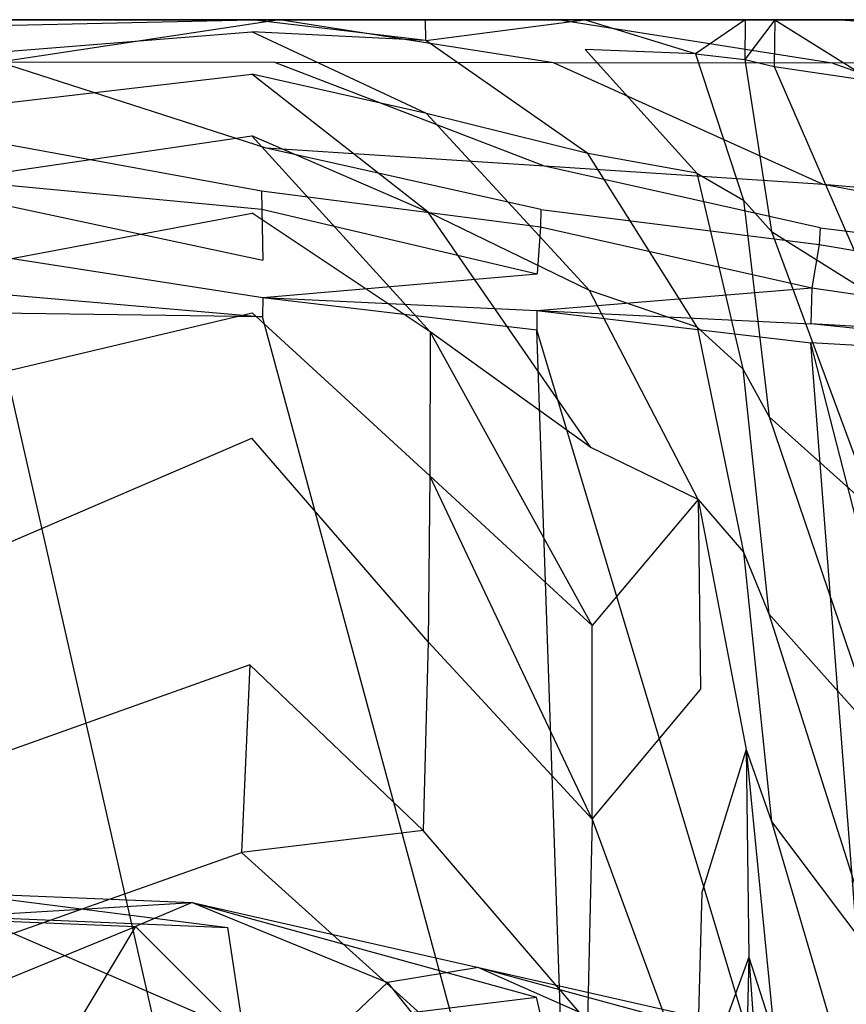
# Model space of a CAD drawing. Extents: x 0 to 0.3, y -0.31 to 0.
# Tile 23 of 27: x 0.17 to 0.226, y -0.066 to 0. Entities that reach past the tile are written whole.
import ezdxf

# ---------------------------------------------------------------- set-up
doc = ezdxf.new("R2010")
doc.units = 0
doc.layers.add('L0_URINAL_N_752700__0___REPLACE', color=7, linetype='CONTINUOUS')

msp = doc.modelspace()

# ---------------------------------------------------------------- linework, layer by layer
at = {"layer": 'L0_URINAL_N_752700__0___REPLACE', "color": 8}
for points, invisible_edges in [([(0.224882, 0, 0.524795), (0.262309, 0, 0.521173), (0.15, 0, 0.466897), (0.224882, 0, 0.524795)], 14), ([(0.262309, 0, 0.521173), (0.298366, 0, 0.515589), (0.15, 0, 0.466897), (0.262309, 0, 0.521173)], 14), ([(0.15, 0, 0.466897), (0.296673, 0, 0.465233), (0.296576, 0, 0.463558), (0.15, 0, 0.466897)], 14), ([(0.15, 0, 0.466897), (0.214183, 0, 0.018544), (0.207212, 0, 0.012027), (0.15, 0, 0.466897)], 14), ([(0.15, 0, 0.466897), (0.225947, 0, 0.127504), (0.21938, 0, 0.05109), (0.15, 0, 0.466897)], 14), ([(0.15, 0, 0.466897), (0.293885, 0, 0.463485), (0.293685, 0, 0.460084), (0.15, 0, 0.466897)], 14), ([(0.15, 0, 0.466897), (0.288299, 0, 0.389617), (0.276697, 0, 0.287675), (0.15, 0, 0.466897)], 14), ([(0.15, 0, 0.466897), (0.196873, 0, 0.007244), (0.185414, 0, 0.004866), (0.15, 0, 0.466897)], 14), ([(0.2968, 0, 0.469116), (0.296673, 0, 0.465233), (0.15, 0, 0.466897), (0.2968, 0, 0.469116)], 14), ([(0.206161, 0, 0.525883), (0.224882, 0, 0.524795), (0.15, 0, 0.466897), (0.206161, 0, 0.525883)], 14), ([(0.15, 0, 0.466897), (0.185414, 0, 0.004866), (0.15, 0, 0.001629), (0.15, 0, 0.466897)], 14), ([(0.15, 0, 0.466897), (0.217388, 0, 0.028905), (0.214183, 0, 0.018544), (0.15, 0, 0.466897)], 14), ([(0.15, 0, 0.466897), (0.232237, 0, 0.152742), (0.225947, 0, 0.127504), (0.15, 0, 0.466897)], 14), ([(0.15, 0, 0.466897), (0.293685, 0, 0.460084), (0.288299, 0, 0.389617), (0.15, 0, 0.466897)], 14), ([(0.15, 0, 0.466897), (0.262418, 0, 0.218042), (0.24058, 0, 0.168594), (0.15, 0, 0.466897)], 14), ([(0.187426, 0, 0.526971), (0.206161, 0, 0.525883), (0.15, 0, 0.466897), (0.187426, 0, 0.526971)], 14), ([(0.298282, 0, 0.514132), (0.2968, 0, 0.469116), (0.15, 0, 0.466897), (0.298282, 0, 0.514132)], 14), ([(0.168691, 0, 0.527696), (0.187426, 0, 0.526971), (0.15, 0, 0.466897), (0.168691, 0, 0.527696)], 14), ([(0.15, 0, 0.466897), (0.296576, 0, 0.463558), (0.293885, 0, 0.463485), (0.15, 0, 0.466897)], 14), ([(0.15, 0, 0.466897), (0.207212, 0, 0.012027), (0.196873, 0, 0.007244), (0.15, 0, 0.466897)], 14), ([(0.15, 0, 0.466897), (0.21938, 0, 0.05109), (0.217388, 0, 0.028905), (0.15, 0, 0.466897)], 14), ([(0.15, 0, 0.466897), (0.24058, 0, 0.168594), (0.232237, 0, 0.152742), (0.15, 0, 0.466897)], 14), ([(0.15, 0, 0.466897), (0.276697, 0, 0.287675), (0.262418, 0, 0.218042), (0.15, 0, 0.466897)], 14), ([(0.298366, 0, 0.515589), (0.298282, 0, 0.514132), (0.15, 0, 0.466897), (0.298366, 0, 0.515589)], 14), ([(0.15, 0, 0.001629), (0.18564, 0, 0.003301), (0.15, 0, 0.000043), (0.15, 0, 0.001629)], 13), ([(0.18564, 0, 0.003301), (0.15, 0, 0.001629), (0.185414, 0, 0.004866), (0.18564, 0, 0.003301)], 14), ([(0.18564, 0, 0.003301), (0.15, -0.000813, 0.000043), (0.15, 0, 0.000043), (0.18564, 0, 0.003301)], 13), ([(0.15, -0.000813, 0.000043), (0.18564, 0, 0.003301), (0.185639, -0.000813, 0.003301), (0.15, -0.000813, 0.000043)], 14), ([(0.1875, 0, 0.528548), (0.168601, -0.002866, 0.526859), (0.187201, -0.002877, 0.526229), (0.1875, 0, 0.528548)], 14), ([(0.1875, 0, 0.528548), (0.16875, 0, 0.529274), (0.168601, -0.002866, 0.526859), (0.1875, 0, 0.528548)], 14), ([(0.168691, 0, 0.527696), (0.1875, 0, 0.528548), (0.187426, 0, 0.526971), (0.168691, 0, 0.527696)], 13), ([(0.1875, 0, 0.528548), (0.168691, 0, 0.527696), (0.16875, 0, 0.529274), (0.1875, 0, 0.528548)], 14), ([(0.185414, 0, 0.004866), (0.197356, 0, 0.005732), (0.18564, 0, 0.003301), (0.185414, 0, 0.004866)], 13), ([(0.197356, 0, 0.005732), (0.185414, 0, 0.004866), (0.196873, 0, 0.007244), (0.197356, 0, 0.005732)], 14), ([(0.18564, 0, 0.003301), (0.197371, -0.001404, 0.005755), (0.185639, -0.000813, 0.003301), (0.18564, 0, 0.003301)], 13), ([(0.197371, -0.001404, 0.005755), (0.18564, 0, 0.003301), (0.197356, 0, 0.005732), (0.197371, -0.001404, 0.005755)], 14), ([(0.205993, -0.002901, 0.525167), (0.1875, 0, 0.528548), (0.187201, -0.002877, 0.526229), (0.205993, -0.002901, 0.525167)], 14), ([(0.187426, 0, 0.526971), (0.20625, 0, 0.527459), (0.206161, 0, 0.525883), (0.187426, 0, 0.526971)], 13), ([(0.20625, 0, 0.527459), (0.187426, 0, 0.526971), (0.1875, 0, 0.528548), (0.20625, 0, 0.527459)], 14), ([(0.20625, 0, 0.527459), (0.1875, 0, 0.528548), (0.205993, -0.002901, 0.525167), (0.20625, 0, 0.527459)], 14), ([(0.196873, 0, 0.007244), (0.20808, 0, 0.010694), (0.197356, 0, 0.005732), (0.196873, 0, 0.007244)], 13), ([(0.20808, 0, 0.010694), (0.196873, 0, 0.007244), (0.207212, 0, 0.012027), (0.20808, 0, 0.010694)], 14), ([(0.20808, 0, 0.010694), (0.197371, -0.001404, 0.005755), (0.197356, 0, 0.005732), (0.20808, 0, 0.010694)], 13), ([(0.197371, -0.001404, 0.005755), (0.20808, 0, 0.010694), (0.208128, -0.002001, 0.010749), (0.197371, -0.001404, 0.005755)], 14), ([(0.224785, -0.002926, 0.524105), (0.20625, 0, 0.527459), (0.205993, -0.002901, 0.525167), (0.224785, -0.002926, 0.524105)], 14), ([(0.206161, 0, 0.525883), (0.225, 0, 0.52637), (0.224882, 0, 0.524795), (0.206161, 0, 0.525883)], 13), ([(0.225, 0, 0.52637), (0.206161, 0, 0.525883), (0.20625, 0, 0.527459), (0.225, 0, 0.52637)], 14), ([(0.225, 0, 0.52637), (0.20625, 0, 0.527459), (0.224785, -0.002926, 0.524105), (0.225, 0, 0.52637)], 14), ([(0.207212, 0, 0.012027), (0.21554, 0, 0.017667), (0.20808, 0, 0.010694), (0.207212, 0, 0.012027)], 13), ([(0.21554, 0, 0.017667), (0.207212, 0, 0.012027), (0.214183, 0, 0.018544), (0.21554, 0, 0.017667)], 14), ([(0.215563, -0.002292, 0.017752), (0.208128, -0.002001, 0.010749), (0.20808, 0, 0.010694), (0.215563, -0.002292, 0.017752)], 14), ([(0.215563, -0.002292, 0.017752), (0.20808, 0, 0.010694), (0.21554, 0, 0.017667), (0.215563, -0.002292, 0.017752)], 14), ([(0.214183, 0, 0.018544), (0.21892, 0, 0.028592), (0.21554, 0, 0.017667), (0.214183, 0, 0.018544)], 13), ([(0.21892, 0, 0.028592), (0.214183, 0, 0.018544), (0.217388, 0, 0.028905), (0.21892, 0, 0.028592)], 14), ([(0.21892, 0, 0.028592), (0.215563, -0.002292, 0.017752), (0.21554, 0, 0.017667), (0.21892, 0, 0.028592)], 14), ([(0.215563, -0.002292, 0.017752), (0.21892, 0, 0.028592), (0.218892, -0.002696, 0.028458), (0.215563, -0.002292, 0.017752)], 13), ([(0.217388, 0, 0.028905), (0.220927, 0, 0.050949), (0.21892, 0, 0.028592), (0.217388, 0, 0.028905)], 13), ([(0.220927, 0, 0.050949), (0.217388, 0, 0.028905), (0.21938, 0, 0.05109), (0.220927, 0, 0.050949)], 14), ([(0.218892, -0.002696, 0.028458), (0.220927, 0, 0.050949), (0.220876, -0.003167, 0.050697), (0.218892, -0.002696, 0.028458)], 13), ([(0.220927, 0, 0.050949), (0.218892, -0.002696, 0.028458), (0.21892, 0, 0.028592), (0.220927, 0, 0.050949)], 14), ([(0.21938, 0, 0.05109), (0.227484, 0, 0.12724), (0.220927, 0, 0.050949), (0.21938, 0, 0.05109)], 13), ([(0.227484, 0, 0.12724), (0.21938, 0, 0.05109), (0.225947, 0, 0.127504), (0.227484, 0, 0.12724)], 14), ([(0.220927, 0, 0.050949), (0.227507, -0.004129, 0.128275), (0.220876, -0.003167, 0.050697), (0.220927, 0, 0.050949)], 14), ([(0.227484, 0, 0.12724), (0.227507, -0.004129, 0.128275), (0.220927, 0, 0.050949), (0.227484, 0, 0.12724)], 14), ([(0.261066, -0.002826, 0.520831), (0.225, 0, 0.52637), (0.224785, -0.002926, 0.524105), (0.261066, -0.002826, 0.520831)], 14), ([(0.224882, 0, 0.524795), (0.2625, 0, 0.522741), (0.262309, 0, 0.521173), (0.224882, 0, 0.524795)], 13), ([(0.2625, 0, 0.522741), (0.224882, 0, 0.524795), (0.225, 0, 0.52637), (0.2625, 0, 0.522741)], 14), ([(0.2625, 0, 0.522741), (0.225, 0, 0.52637), (0.261066, -0.002826, 0.520831), (0.2625, 0, 0.522741)], 14), ([(0.185639, -0.000813, 0.003301), (0.15, -0.00367, 0.000043), (0.15, -0.000813, 0.000043), (0.185639, -0.000813, 0.003301)], 13), ([(0.15, -0.00367, 0.000043), (0.185639, -0.000813, 0.003301), (0.185637, -0.00367, 0.003301), (0.15, -0.00367, 0.000043)], 14), ([(0.197426, -0.006333, 0.005834), (0.185637, -0.00367, 0.003301), (0.185639, -0.000813, 0.003301), (0.197426, -0.006333, 0.005834)], 14), ([(0.197426, -0.006333, 0.005834), (0.185639, -0.000813, 0.003301), (0.197371, -0.001404, 0.005755), (0.197426, -0.006333, 0.005834)], 14), ([(0.208297, -0.009027, 0.010941), (0.197426, -0.006333, 0.005834), (0.197371, -0.001404, 0.005755), (0.208297, -0.009027, 0.010941)], 14), ([(0.208297, -0.009027, 0.010941), (0.197371, -0.001404, 0.005755), (0.208128, -0.002001, 0.010749), (0.208297, -0.009027, 0.010941)], 14), ([(0.215647, -0.010343, 0.018049), (0.208297, -0.009027, 0.010941), (0.208128, -0.002001, 0.010749), (0.215647, -0.010343, 0.018049)], 14), ([(0.215647, -0.010343, 0.018049), (0.208128, -0.002001, 0.010749), (0.215563, -0.002292, 0.017752), (0.215647, -0.010343, 0.018049)], 14), ([(0.215563, -0.002292, 0.017752), (0.218795, -0.012163, 0.027984), (0.215647, -0.010343, 0.018049), (0.215563, -0.002292, 0.017752)], 14), ([(0.215563, -0.002292, 0.017752), (0.218892, -0.002696, 0.028458), (0.218795, -0.012163, 0.027984), (0.215563, -0.002292, 0.017752)], 14), ([(0.186601, -0.008663, 0.521565), (0.168601, -0.002866, 0.526859), (0.1683, -0.008251, 0.522223), (0.186601, -0.008663, 0.521565)], 14), ([(0.187201, -0.002877, 0.526229), (0.168601, -0.002866, 0.526859), (0.186601, -0.008663, 0.521565), (0.187201, -0.002877, 0.526229)], 14), ([(0.205392, -0.009889, 0.519665), (0.187201, -0.002877, 0.526229), (0.186601, -0.008663, 0.521565), (0.205392, -0.009889, 0.519665)], 14), ([(0.205993, -0.002901, 0.525167), (0.187201, -0.002877, 0.526229), (0.205392, -0.009889, 0.519665), (0.205993, -0.002901, 0.525167)], 14), ([(0.224183, -0.011115, 0.517766), (0.205993, -0.002901, 0.525167), (0.205392, -0.009889, 0.519665), (0.224183, -0.011115, 0.517766)], 14), ([(0.224785, -0.002926, 0.524105), (0.205993, -0.002901, 0.525167), (0.224183, -0.011115, 0.517766), (0.224785, -0.002926, 0.524105)], 14), ([(0.218892, -0.002696, 0.028458), (0.220695, -0.014289, 0.04981), (0.218795, -0.012163, 0.027984), (0.218892, -0.002696, 0.028458)], 14), ([(0.218892, -0.002696, 0.028458), (0.220876, -0.003167, 0.050697), (0.220695, -0.014289, 0.04981), (0.218892, -0.002696, 0.028458)], 14), ([(0.220876, -0.003167, 0.050697), (0.227591, -0.018627, 0.13191), (0.220695, -0.014289, 0.04981), (0.220876, -0.003167, 0.050697)], 14), ([(0.220876, -0.003167, 0.050697), (0.227507, -0.004129, 0.128275), (0.227591, -0.018627, 0.13191), (0.220876, -0.003167, 0.050697)], 14), ([(0.255429, -0.013941, 0.513322), (0.224785, -0.002926, 0.524105), (0.224183, -0.011115, 0.517766), (0.255429, -0.013941, 0.513322)], 14), ([(0.261066, -0.002826, 0.520831), (0.224785, -0.002926, 0.524105), (0.255429, -0.013941, 0.513322), (0.261066, -0.002826, 0.520831)], 14), ([(0.185637, -0.00367, 0.003301), (0.15, -0.007845, 0.000044), (0.15, -0.00367, 0.000043), (0.185637, -0.00367, 0.003301)], 13), ([(0.15, -0.007845, 0.000044), (0.185637, -0.00367, 0.003301), (0.185644, -0.007845, 0.003301), (0.15, -0.007845, 0.000044)], 14), ([(0.197543, -0.01299, 0.005967), (0.185644, -0.007845, 0.003301), (0.185637, -0.00367, 0.003301), (0.197543, -0.01299, 0.005967)], 14), ([(0.197543, -0.01299, 0.005967), (0.185637, -0.00367, 0.003301), (0.197426, -0.006333, 0.005834), (0.197543, -0.01299, 0.005967)], 14), ([(0.208411, -0.018263, 0.011164), (0.197543, -0.01299, 0.005967), (0.197426, -0.006333, 0.005834), (0.208411, -0.018263, 0.011164)], 14), ([(0.208411, -0.018263, 0.011164), (0.197426, -0.006333, 0.005834), (0.208297, -0.009027, 0.010941), (0.208411, -0.018263, 0.011164)], 14), ([(0.185644, -0.007845, 0.003301), (0.15, -0.013053, 0.000044), (0.15, -0.007845, 0.000044), (0.185644, -0.007845, 0.003301)], 13), ([(0.15, -0.013053, 0.000044), (0.185644, -0.007845, 0.003301), (0.185657, -0.013053, 0.003301), (0.15, -0.013053, 0.000044)], 14), ([(0.197666, -0.021057, 0.006072), (0.185657, -0.013053, 0.003301), (0.185644, -0.007845, 0.003301), (0.197666, -0.021057, 0.006072)], 14), ([(0.197666, -0.021057, 0.006072), (0.185644, -0.007845, 0.003301), (0.197543, -0.01299, 0.005967), (0.197666, -0.021057, 0.006072)], 14), ([(0.186302, -0.011542, 0.519244), (0.1683, -0.008251, 0.522223), (0.168147, -0.011071, 0.51995), (0.186302, -0.011542, 0.519244)], 13), ([(0.1683, -0.008251, 0.522223), (0.186302, -0.011542, 0.519244), (0.186601, -0.008663, 0.521565), (0.1683, -0.008251, 0.522223)], 14), ([(0.205135, -0.012792, 0.517373), (0.186601, -0.008663, 0.521565), (0.186302, -0.011542, 0.519244), (0.205135, -0.012792, 0.517373)], 14), ([(0.205392, -0.009889, 0.519665), (0.186601, -0.008663, 0.521565), (0.205135, -0.012792, 0.517373), (0.205392, -0.009889, 0.519665)], 14), ([(0.215676, -0.020747, 0.018366), (0.208411, -0.018263, 0.011164), (0.208297, -0.009027, 0.010941), (0.215676, -0.020747, 0.018366)], 14), ([(0.215676, -0.020747, 0.018366), (0.208297, -0.009027, 0.010941), (0.215647, -0.010343, 0.018049), (0.215676, -0.020747, 0.018366)], 14), ([(0.223968, -0.014042, 0.515501), (0.205392, -0.009889, 0.519665), (0.205135, -0.012792, 0.517373), (0.223968, -0.014042, 0.515501)], 14), ([(0.224183, -0.011115, 0.517766), (0.205392, -0.009889, 0.519665), (0.223968, -0.014042, 0.515501), (0.224183, -0.011115, 0.517766)], 14), ([(0.215647, -0.010343, 0.018049), (0.218753, -0.023549, 0.028222), (0.215676, -0.020747, 0.018366), (0.215647, -0.010343, 0.018049)], 14), ([(0.215647, -0.010343, 0.018049), (0.218795, -0.012163, 0.027984), (0.218753, -0.023549, 0.028222), (0.215647, -0.010343, 0.018049)], 14), ([(0.168147, -0.011071, 0.51995), (0.186318, -0.012774, 0.516807), (0.186302, -0.011542, 0.519244), (0.168147, -0.011071, 0.51995)], 14), ([(0.168147, -0.011071, 0.51995), (0.168155, -0.012331, 0.517528), (0.186318, -0.012774, 0.516807), (0.168147, -0.011071, 0.51995)], 14), ([(0.253991, -0.016777, 0.511406), (0.224183, -0.011115, 0.517766), (0.223968, -0.014042, 0.515501), (0.253991, -0.016777, 0.511406)], 14), ([(0.255429, -0.013941, 0.513322), (0.224183, -0.011115, 0.517766), (0.253991, -0.016777, 0.511406), (0.255429, -0.013941, 0.513322)], 14), ([(0.186302, -0.011542, 0.519244), (0.205107, -0.013966, 0.514907), (0.205135, -0.012792, 0.517373), (0.186302, -0.011542, 0.519244)], 14), ([(0.186302, -0.011542, 0.519244), (0.186318, -0.012774, 0.516807), (0.205107, -0.013966, 0.514907), (0.186302, -0.011542, 0.519244)], 14), ([(0.168155, -0.012331, 0.517528), (0.186376, -0.016224, 0.512902), (0.186318, -0.012774, 0.516807), (0.168155, -0.012331, 0.517528)], 14), ([(0.168155, -0.012331, 0.517528), (0.168187, -0.015911, 0.513596), (0.186376, -0.016224, 0.512902), (0.168155, -0.012331, 0.517528)], 14), ([(0.218795, -0.012163, 0.027984), (0.220536, -0.026799, 0.0492), (0.218753, -0.023549, 0.028222), (0.218795, -0.012163, 0.027984)], 14), ([(0.218795, -0.012163, 0.027984), (0.220695, -0.014289, 0.04981), (0.220536, -0.026799, 0.0492), (0.218795, -0.012163, 0.027984)], 14), ([(0.185657, -0.013053, 0.003301), (0.15, -0.019763, 0.000044), (0.15, -0.013053, 0.000044), (0.185657, -0.013053, 0.003301)], 13), ([(0.15, -0.019763, 0.000044), (0.185657, -0.013053, 0.003301), (0.18567, -0.019763, 0.003301), (0.15, -0.019763, 0.000044)], 14), ([(0.197648, -0.030766, 0.006095), (0.18567, -0.019763, 0.003301), (0.185657, -0.013053, 0.003301), (0.197648, -0.030766, 0.006095)], 14), ([(0.197666, -0.021057, 0.006072), (0.197648, -0.030766, 0.006095), (0.185657, -0.013053, 0.003301), (0.197666, -0.021057, 0.006072)], 14), ([(0.186318, -0.012774, 0.516807), (0.204892, -0.017152, 0.5112), (0.205107, -0.013966, 0.514907), (0.186318, -0.012774, 0.516807)], 14), ([(0.186318, -0.012774, 0.516807), (0.186376, -0.016224, 0.512902), (0.204892, -0.017152, 0.5112), (0.186318, -0.012774, 0.516807)], 14), ([(0.208508, -0.028859, 0.011363), (0.197666, -0.021057, 0.006072), (0.197543, -0.01299, 0.005967), (0.208508, -0.028859, 0.011363)], 14), ([(0.208508, -0.028859, 0.011363), (0.197543, -0.01299, 0.005967), (0.208411, -0.018263, 0.011164), (0.208508, -0.028859, 0.011363)], 14), ([(0.205135, -0.012792, 0.517373), (0.205107, -0.013966, 0.514907), (0.223897, -0.015159, 0.513007), (0.205135, -0.012792, 0.517373)], 14), ([(0.205135, -0.012792, 0.517373), (0.223897, -0.015159, 0.513007), (0.223968, -0.014042, 0.515501), (0.205135, -0.012792, 0.517373)], 14), ([(0.205107, -0.013966, 0.514907), (0.204892, -0.017152, 0.5112), (0.223409, -0.01808, 0.509499), (0.205107, -0.013966, 0.514907)], 14), ([(0.205107, -0.013966, 0.514907), (0.223409, -0.01808, 0.509499), (0.223897, -0.015159, 0.513007), (0.205107, -0.013966, 0.514907)], 14), ([(0.220695, -0.014289, 0.04981), (0.22768, -0.033195, 0.135961), (0.220536, -0.026799, 0.0492), (0.220695, -0.014289, 0.04981)], 14), ([(0.220695, -0.014289, 0.04981), (0.227591, -0.018627, 0.13191), (0.22768, -0.033195, 0.135961), (0.220695, -0.014289, 0.04981)], 14), ([(0.223968, -0.014042, 0.515501), (0.223897, -0.015159, 0.513007), (0.253747, -0.017652, 0.508825), (0.223968, -0.014042, 0.515501)], 14), ([(0.223968, -0.014042, 0.515501), (0.253747, -0.017652, 0.508825), (0.253991, -0.016777, 0.511406), (0.223968, -0.014042, 0.515501)], 14), ([(0.223897, -0.015159, 0.513007), (0.223409, -0.01808, 0.509499), (0.252208, -0.019861, 0.505049), (0.223897, -0.015159, 0.513007)], 14), ([(0.223897, -0.015159, 0.513007), (0.252208, -0.019861, 0.505049), (0.253747, -0.017652, 0.508825), (0.223897, -0.015159, 0.513007)], 14), ([(0.168187, -0.015911, 0.513596), (0.186376, -0.018729, 0.509356), (0.186376, -0.016224, 0.512902), (0.168187, -0.015911, 0.513596)], 14), ([(0.168187, -0.015911, 0.513596), (0.168187, -0.018455, 0.510037), (0.186376, -0.018729, 0.509356), (0.168187, -0.015911, 0.513596)], 14), ([(0.186376, -0.018729, 0.509356), (0.204892, -0.017152, 0.5112), (0.186376, -0.016224, 0.512902), (0.186376, -0.018729, 0.509356)], 14), ([(0.204892, -0.017152, 0.5112), (0.186376, -0.018729, 0.509356), (0.204865, -0.019619, 0.507719), (0.204892, -0.017152, 0.5112)], 13), ([(0.204865, -0.019619, 0.507719), (0.223409, -0.01808, 0.509499), (0.204892, -0.017152, 0.5112), (0.204865, -0.019619, 0.507719)], 14), ([(0.186374, -0.020048, 0.508128), (0.168187, -0.018455, 0.510037), (0.168186, -0.019792, 0.508801), (0.186374, -0.020048, 0.508128)], 13), ([(0.168187, -0.018455, 0.510037), (0.186374, -0.020048, 0.508128), (0.186376, -0.018729, 0.509356), (0.168187, -0.018455, 0.510037)], 14), ([(0.223409, -0.01808, 0.509499), (0.204865, -0.019619, 0.507719), (0.223355, -0.020509, 0.506081), (0.223409, -0.01808, 0.509499)], 13), ([(0.215754, -0.032358, 0.018638), (0.208508, -0.028859, 0.011363), (0.208411, -0.018263, 0.011164), (0.215754, -0.032358, 0.018638)], 14), ([(0.215754, -0.032358, 0.018638), (0.208411, -0.018263, 0.011164), (0.215676, -0.020747, 0.018366), (0.215754, -0.032358, 0.018638)], 14), ([(0.223409, -0.01808, 0.509499), (0.223355, -0.020509, 0.506081), (0.251604, -0.022202, 0.501521), (0.223409, -0.01808, 0.509499)], 14), ([(0.223409, -0.01808, 0.509499), (0.251604, -0.022202, 0.501521), (0.252208, -0.019861, 0.505049), (0.223409, -0.01808, 0.509499)], 14), ([(0.204857, -0.020921, 0.506523), (0.186376, -0.018729, 0.509356), (0.186374, -0.020048, 0.508128), (0.204857, -0.020921, 0.506523)], 13), ([(0.186376, -0.018729, 0.509356), (0.204857, -0.020921, 0.506523), (0.204865, -0.019619, 0.507719), (0.186376, -0.018729, 0.509356)], 14), ([(0.18567, -0.019763, 0.003301), (0.15, -0.028225, 0.000044), (0.15, -0.019763, 0.000044), (0.18567, -0.019763, 0.003301)], 13), ([(0.15, -0.028225, 0.000044), (0.18567, -0.019763, 0.003301), (0.185651, -0.028225, 0.003301), (0.15, -0.028225, 0.000044)], 14), ([(0.185362, -0.095423, 0.454738), (0.168186, -0.019792, 0.508801), (0.16794, -0.094529, 0.455043), (0.185362, -0.095423, 0.454738)], 14), ([(0.186374, -0.020048, 0.508128), (0.168186, -0.019792, 0.508801), (0.185362, -0.095423, 0.454738), (0.186374, -0.020048, 0.508128)], 14), ([(0.197546, -0.041963, 0.006161), (0.185651, -0.028225, 0.003301), (0.18567, -0.019763, 0.003301), (0.197546, -0.041963, 0.006161)], 14), ([(0.197648, -0.030766, 0.006095), (0.197546, -0.041963, 0.006161), (0.18567, -0.019763, 0.003301), (0.197648, -0.030766, 0.006095)], 14), ([(0.223341, -0.021795, 0.504918), (0.204865, -0.019619, 0.507719), (0.204857, -0.020921, 0.506523), (0.223341, -0.021795, 0.504918)], 13), ([(0.204865, -0.019619, 0.507719), (0.223341, -0.021795, 0.504918), (0.223355, -0.020509, 0.506081), (0.204865, -0.019619, 0.507719)], 14), ([(0.207522, -0.098303, 0.452833), (0.186374, -0.020048, 0.508128), (0.185362, -0.095423, 0.454738), (0.207522, -0.098303, 0.452833)], 14), ([(0.207522, -0.098303, 0.452833), (0.204857, -0.020921, 0.506523), (0.186374, -0.020048, 0.508128), (0.207522, -0.098303, 0.452833)], 14), ([(0.251314, -0.023449, 0.500311), (0.223355, -0.020509, 0.506081), (0.223341, -0.021795, 0.504918), (0.251314, -0.023449, 0.500311)], 14), ([(0.251604, -0.022202, 0.501521), (0.223355, -0.020509, 0.506081), (0.251314, -0.023449, 0.500311), (0.251604, -0.022202, 0.501521)], 14), ([(0.208595, -0.040852, 0.011509), (0.197648, -0.030766, 0.006095), (0.197666, -0.021057, 0.006072), (0.208595, -0.040852, 0.011509)], 14), ([(0.208595, -0.040852, 0.011509), (0.197666, -0.021057, 0.006072), (0.208508, -0.028859, 0.011363), (0.208595, -0.040852, 0.011509)], 14), ([(0.229681, -0.103689, 0.450929), (0.223341, -0.021795, 0.504918), (0.204857, -0.020921, 0.506523), (0.229681, -0.103689, 0.450929)], 14), ([(0.229681, -0.103689, 0.450929), (0.204857, -0.020921, 0.506523), (0.207522, -0.098303, 0.452833), (0.229681, -0.103689, 0.450929)], 14), ([(0.215676, -0.020747, 0.018366), (0.218799, -0.035909, 0.028521), (0.215754, -0.032358, 0.018638), (0.215676, -0.020747, 0.018366)], 14), ([(0.215676, -0.020747, 0.018366), (0.218753, -0.023549, 0.028222), (0.218799, -0.035909, 0.028521), (0.215676, -0.020747, 0.018366)], 14), ([(0.251314, -0.023449, 0.500311), (0.223341, -0.021795, 0.504918), (0.246615, -0.112708, 0.445418), (0.251314, -0.023449, 0.500311)], 14), ([(0.246615, -0.112708, 0.445418), (0.223341, -0.021795, 0.504918), (0.229681, -0.103689, 0.450929), (0.246615, -0.112708, 0.445418)], 14), ([(0.218753, -0.023549, 0.028222), (0.220517, -0.040074, 0.04919), (0.218799, -0.035909, 0.028521), (0.218753, -0.023549, 0.028222)], 14), ([(0.218753, -0.023549, 0.028222), (0.220536, -0.026799, 0.0492), (0.220517, -0.040074, 0.04919), (0.218753, -0.023549, 0.028222)], 14), ([(0.220536, -0.026799, 0.0492), (0.227825, -0.04828, 0.139356), (0.220517, -0.040074, 0.04919), (0.220536, -0.026799, 0.0492)], 14), ([(0.220536, -0.026799, 0.0492), (0.22768, -0.033195, 0.135961), (0.227825, -0.04828, 0.139356), (0.220536, -0.026799, 0.0492)], 14), ([(0.185651, -0.028225, 0.003301), (0.15, -0.043522, 0.000043), (0.15, -0.028225, 0.000044), (0.185651, -0.028225, 0.003301)], 13), ([(0.15, -0.043522, 0.000043), (0.185651, -0.028225, 0.003301), (0.18551, -0.043522, 0.003301), (0.15, -0.043522, 0.000043)], 14), ([(0.197193, -0.054693, 0.00628), (0.18551, -0.043522, 0.003301), (0.185651, -0.028225, 0.003301), (0.197193, -0.054693, 0.00628)], 14), ([(0.197546, -0.041963, 0.006161), (0.197193, -0.054693, 0.00628), (0.185651, -0.028225, 0.003301), (0.197546, -0.041963, 0.006161)], 14), ([(0.215754, -0.032358, 0.018638), (0.208595, -0.040852, 0.011509), (0.208508, -0.028859, 0.011363), (0.215754, -0.032358, 0.018638)], 14), ([(0.208605, -0.053923, 0.011574), (0.197546, -0.041963, 0.006161), (0.197648, -0.030766, 0.006095), (0.208605, -0.053923, 0.011574)], 14), ([(0.208605, -0.053923, 0.011574), (0.197648, -0.030766, 0.006095), (0.208595, -0.040852, 0.011509), (0.208605, -0.053923, 0.011574)], 14), ([(0.208595, -0.040852, 0.011509), (0.215754, -0.032358, 0.018638), (0.215906, -0.045171, 0.018832), (0.208595, -0.040852, 0.011509)], 13), ([(0.215754, -0.032358, 0.018638), (0.218981, -0.049227, 0.028888), (0.215906, -0.045171, 0.018832), (0.215754, -0.032358, 0.018638)], 14), ([(0.215754, -0.032358, 0.018638), (0.218799, -0.035909, 0.028521), (0.218981, -0.049227, 0.028888), (0.215754, -0.032358, 0.018638)], 14), ([(0.218799, -0.035909, 0.028521), (0.220699, -0.054094, 0.04994), (0.218981, -0.049227, 0.028888), (0.218799, -0.035909, 0.028521)], 14), ([(0.218799, -0.035909, 0.028521), (0.220517, -0.040074, 0.04919), (0.220699, -0.054094, 0.04994), (0.218799, -0.035909, 0.028521)], 14), ([(0.220517, -0.040074, 0.04919), (0.228061, -0.063894, 0.141968), (0.220699, -0.054094, 0.04994), (0.220517, -0.040074, 0.04919)], 14), ([(0.220517, -0.040074, 0.04919), (0.227825, -0.04828, 0.139356), (0.228061, -0.063894, 0.141968), (0.220517, -0.040074, 0.04919)], 14), ([(0.215906, -0.045171, 0.018832), (0.208605, -0.053923, 0.011574), (0.208595, -0.040852, 0.011509), (0.215906, -0.045171, 0.018832)], 13), ([(0.208281, -0.067591, 0.011577), (0.197193, -0.054693, 0.00628), (0.197546, -0.041963, 0.006161), (0.208281, -0.067591, 0.011577)], 14), ([(0.208605, -0.053923, 0.011574), (0.208281, -0.067591, 0.011577), (0.197546, -0.041963, 0.006161), (0.208605, -0.053923, 0.011574)], 14), ([(0.18551, -0.043522, 0.003301), (0.184942, -0.056185, 0.003301), (0.15, -0.056185, 0.000043), (0.18551, -0.043522, 0.003301)], 14), ([(0.18551, -0.043522, 0.003301), (0.15, -0.056185, 0.000043), (0.15, -0.043522, 0.000043), (0.18551, -0.043522, 0.003301)], 14), ([(0.197193, -0.054693, 0.00628), (0.184942, -0.056185, 0.003301), (0.18551, -0.043522, 0.003301), (0.197193, -0.054693, 0.00628)], 14), ([(0.208605, -0.053923, 0.011574), (0.215906, -0.045171, 0.018832), (0.216, -0.058866, 0.018978), (0.208605, -0.053923, 0.011574)], 14), ([(0.218981, -0.049227, 0.028888), (0.216, -0.058866, 0.018978), (0.215906, -0.045171, 0.018832), (0.218981, -0.049227, 0.028888)], 14), ([(0.216, -0.058866, 0.018978), (0.218981, -0.049227, 0.028888), (0.219158, -0.063237, 0.029286), (0.216, -0.058866, 0.018978)], 13), ([(0.218981, -0.049227, 0.028888), (0.220905, -0.068625, 0.051092), (0.219158, -0.063237, 0.029286), (0.218981, -0.049227, 0.028888)], 14), ([(0.218981, -0.049227, 0.028888), (0.220699, -0.054094, 0.04994), (0.220905, -0.068625, 0.051092), (0.218981, -0.049227, 0.028888)], 14), ([(0.208605, -0.053923, 0.011574), (0.21561, -0.072999, 0.019143), (0.208281, -0.067591, 0.011577), (0.208605, -0.053923, 0.011574)], 14), ([(0.216, -0.058866, 0.018978), (0.21561, -0.072999, 0.019143), (0.208605, -0.053923, 0.011574), (0.216, -0.058866, 0.018978)], 14), ([(0.220699, -0.054094, 0.04994), (0.228239, -0.079818, 0.144178), (0.220905, -0.068625, 0.051092), (0.220699, -0.054094, 0.04994)], 14), ([(0.220699, -0.054094, 0.04994), (0.228061, -0.063894, 0.141968), (0.228239, -0.079818, 0.144178), (0.220699, -0.054094, 0.04994)], 14), ([(0.197222, -0.067233, 0.006186), (0.184942, -0.056185, 0.003301), (0.197193, -0.054693, 0.00628), (0.197222, -0.067233, 0.006186)], 14), ([(0.208281, -0.067591, 0.011577), (0.197222, -0.067233, 0.006186), (0.197193, -0.054693, 0.00628), (0.208281, -0.067591, 0.011577)], 14), ([(0.184942, -0.056185, 0.003301), (0.15, -0.068535, 0.000044), (0.15, -0.056185, 0.000043), (0.184942, -0.056185, 0.003301)], 13), ([(0.15, -0.068535, 0.000044), (0.184942, -0.056185, 0.003301), (0.184942, -0.068535, 0.003301), (0.15, -0.068535, 0.000044)], 14), ([(0.197222, -0.067233, 0.006186), (0.184942, -0.068535, 0.003301), (0.184942, -0.056185, 0.003301), (0.197222, -0.067233, 0.006186)], 14), ([(0.163897, -0.060596, 0.320014), (0.181614, -0.059555, 0.354671), (0.165807, -0.058909, 0.355193), (0.163897, -0.060596, 0.320014)], 14), ([(0.184016, -0.061227, 0.375951), (0.165807, -0.058909, 0.355193), (0.181614, -0.059555, 0.354671), (0.184016, -0.061227, 0.375951)], 13), ([(0.165807, -0.058909, 0.355193), (0.184016, -0.061227, 0.375951), (0.167008, -0.060529, 0.37652), (0.165807, -0.058909, 0.355193)], 14), ([(0.219158, -0.063237, 0.029286), (0.21561, -0.072999, 0.019143), (0.216, -0.058866, 0.018978), (0.219158, -0.063237, 0.029286)], 14), ([(0.181614, -0.059555, 0.354671), (0.163897, -0.060596, 0.320014), (0.177794, -0.061156, 0.319575), (0.181614, -0.059555, 0.354671)], 13), ([(0.181614, -0.059555, 0.354671), (0.177794, -0.061156, 0.319575), (0.19479, -0.064941, 0.316455), (0.181614, -0.059555, 0.354671)], 14), ([(0.181614, -0.059555, 0.354671), (0.19479, -0.064941, 0.316455), (0.20094, -0.063927, 0.350941), (0.181614, -0.059555, 0.354671)], 14), ([(0.204836, -0.065933, 0.372011), (0.181614, -0.059555, 0.354671), (0.20094, -0.063927, 0.350941), (0.204836, -0.065933, 0.372011)], 13), ([(0.181614, -0.059555, 0.354671), (0.204836, -0.065933, 0.372011), (0.184016, -0.061227, 0.375951), (0.181614, -0.059555, 0.354671)], 14), ([(0.161792, -0.067752, 0.284058), (0.177794, -0.061156, 0.319575), (0.163897, -0.060596, 0.320014), (0.161792, -0.067752, 0.284058)], 14), ([(0.185095, -0.06834, 0.399264), (0.167008, -0.060529, 0.37652), (0.184016, -0.061227, 0.375951), (0.185095, -0.06834, 0.399264)], 13), ([(0.167008, -0.060529, 0.37652), (0.185095, -0.06834, 0.399264), (0.167547, -0.067617, 0.399858), (0.167008, -0.060529, 0.37652)], 14), ([(0.177794, -0.061156, 0.319575), (0.161792, -0.067752, 0.284058), (0.173585, -0.068218, 0.283709), (0.177794, -0.061156, 0.319575)], 13), ([(0.177794, -0.061156, 0.319575), (0.173585, -0.068218, 0.283709), (0.188012, -0.071363, 0.281243), (0.177794, -0.061156, 0.319575)], 14), ([(0.177794, -0.061156, 0.319575), (0.188012, -0.071363, 0.281243), (0.19479, -0.064941, 0.316455), (0.177794, -0.061156, 0.319575)], 14), ([(0.185095, -0.06834, 0.399264), (0.184016, -0.061227, 0.375951), (0.204836, -0.065933, 0.372011), (0.185095, -0.06834, 0.399264)], 14), ([(0.21561, -0.072999, 0.019143), (0.219158, -0.063237, 0.029286), (0.218843, -0.077596, 0.029668), (0.21561, -0.072999, 0.019143)], 13), ([(0.219158, -0.063237, 0.029286), (0.220594, -0.083385, 0.052161), (0.218843, -0.077596, 0.029668), (0.219158, -0.063237, 0.029286)], 14), ([(0.219158, -0.063237, 0.029286), (0.220905, -0.068625, 0.051092), (0.220594, -0.083385, 0.052161), (0.219158, -0.063237, 0.029286)], 14), ([(0.20094, -0.063927, 0.350941), (0.19479, -0.064941, 0.316455), (0.211786, -0.068726, 0.313336), (0.20094, -0.063927, 0.350941)], 14), ([(0.20094, -0.063927, 0.350941), (0.211786, -0.068726, 0.313336), (0.220266, -0.068299, 0.347212), (0.20094, -0.063927, 0.350941)], 14), ([(0.225656, -0.070639, 0.368071), (0.20094, -0.063927, 0.350941), (0.220266, -0.068299, 0.347212), (0.225656, -0.070639, 0.368071)], 13), ([(0.20094, -0.063927, 0.350941), (0.225656, -0.070639, 0.368071), (0.204836, -0.065933, 0.372011), (0.20094, -0.063927, 0.350941)], 14), ([(0.19479, -0.064941, 0.316455), (0.188012, -0.071363, 0.281243), (0.202439, -0.074509, 0.278777), (0.19479, -0.064941, 0.316455)], 14), ([(0.19479, -0.064941, 0.316455), (0.202439, -0.074509, 0.278777), (0.211786, -0.068726, 0.313336), (0.19479, -0.064941, 0.316455)], 14), ([(0.185095, -0.06834, 0.399264), (0.204836, -0.065933, 0.372011), (0.206598, -0.073197, 0.39526), (0.185095, -0.06834, 0.399264)], 14), ([(0.206598, -0.073197, 0.39526), (0.204836, -0.065933, 0.372011), (0.225656, -0.070639, 0.368071), (0.206598, -0.073197, 0.39526)], 14)]:
    msp.add_3dface(points, dxfattribs=dict(at, invisible_edges=invisible_edges))

doc.saveas('drawing.dxf')
